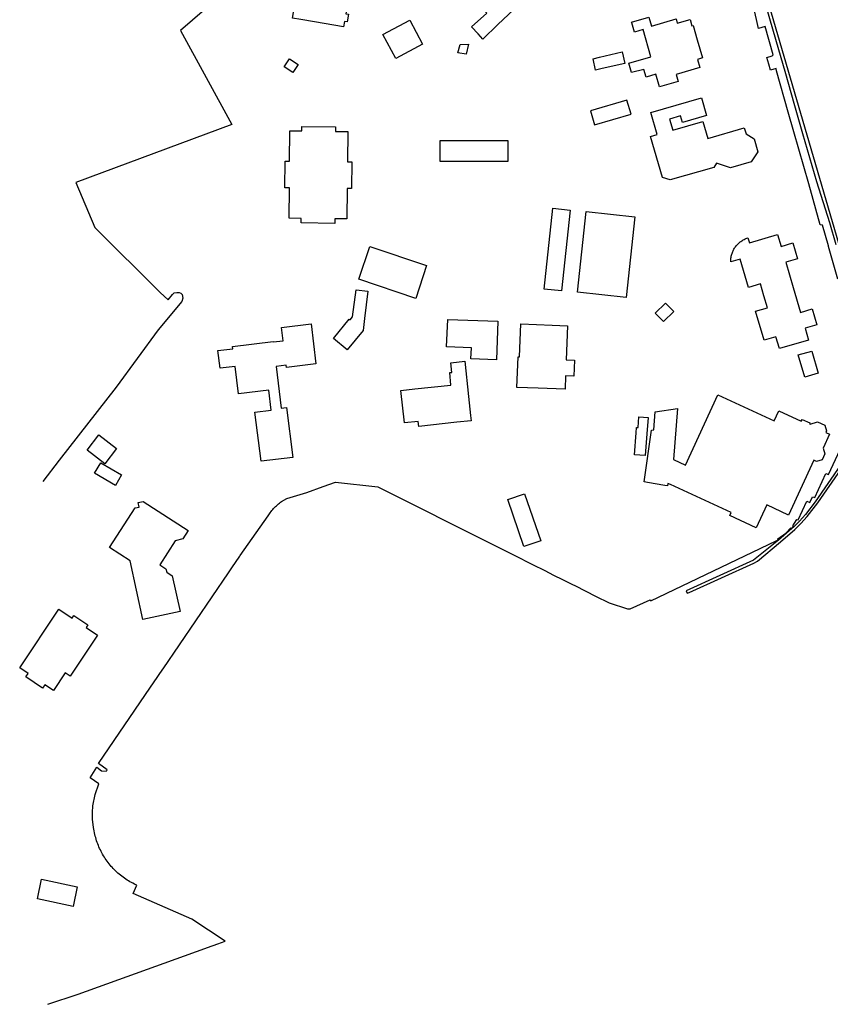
# Model space of a CAD drawing. Header units: metres. Extents: x 155581 to 157790, y 453982 to 460043.
# Tile 68 of 79: x 155713 to 155890, y 459210 to 459424. Entities that reach past the tile are written whole.
import ezdxf

# ---------------------------------------------------------------- set-up
doc = ezdxf.new("R2010")
doc.units = ezdxf.units.M
doc.header["$LTSCALE"] = 4
doc.layers.add('G_OTD', color=32, linetype='CONTINUOUS')
doc.layers.add('G_WGD', color=7, linetype='CONTINUOUS')

msp = doc.modelspace()

# ---------------------------------------------------------------- linework, layer by layer
at = {"layer": 'G_OTD', "linetype": 'Continuous', "transparency": 33554687}
for points in [[(155772.768, 459443.163), (155748.231, 459421.995), (155759.406, 459401.491), (155725.407, 459388.791), (155729.508, 459379.001), (155743.796, 459364.846), (155745.535, 459363.248), (155746.484, 459364.426), (155746.821, 459364.764), (155747.384, 459364.841), (155747.91, 459364.842), (155748.268, 459364.666), (155748.549, 459364.392), (155748.738, 459363.567), (155748.476, 459362.891), (155743.308, 459356.687), (155734.171, 459344.17), (155721.776, 459328.267), (155718.208, 459323.591)], [(155779.577, 459436.539), (155785.918, 459435.435), (155785.196, 459431.287), (155785.72, 459431.196), (155785.199, 459428.206), (155784.738, 459428.286), (155784.269, 459425.596), (155784.809, 459425.502), (155784.521, 459423.849), (155783.935, 459423.951), (155783.723, 459422.736), (155777.411, 459423.835), (155774.446, 459424.352), (155772.656, 459424.664), (155774.841, 459437.363), (155778.257, 459436.769), (155779.577, 459436.539)], [(155891.54, 459367.754), (155889.53, 459374.886), (155889.522, 459374.997), (155888.227, 459379.552), (155887.72, 459379.59), (155885.246, 459388.507), (155881.969, 459399.868), (155880.721, 459404.141), (155878.163, 459413.187), (155878.077, 459413.652), (155876.843, 459413.351), (155876.484, 459414.641), (155876.075, 459416.06), (155877.211, 459416.425), (155877.459, 459416.673), (155875.684, 459422.834), (155874.243, 459422.419), (155871.961, 459432.86)], [(155814.986, 459425.784), (155814.209, 459426.601), (155820.105, 459432.209), (155820.937, 459431.334), (155818.511, 459429.027), (155820.87, 459426.548), (155817.399, 459423.247), (155814.106, 459420.115), (155813.107, 459421.221), (155811.682, 459422.799), (155814.986, 459425.784)], [(155795.129, 459415.849), (155792.331, 459421.105), (155798.184, 459424.222), (155800.983, 459418.966), (155795.129, 459415.849)], [(155860.902, 459419.96), (155862.068, 459415.977), (155860.939, 459415.647), (155861.448, 459413.909), (155856.305, 459412.404), (155856.758, 459410.858), (155852.692, 459409.668), (155851.885, 459412.424), (155849.735, 459411.795), (155849.257, 459413.43), (155846.566, 459412.796), (155845.975, 459414.845), (155850.809, 459416.261), (155849.074, 459422.187), (155847.211, 459421.642), (155846.621, 459423.658), (155846.574, 459423.817), (155850.318, 459424.913), (155850.903, 459422.914), (155856.271, 459424.485), (155856.541, 459423.566), (155859.33, 459424.382), (155859.731, 459423.013), (155859.987, 459423.088), (155860.902, 459419.96)], [(155808.675, 459417.086), (155809.171, 459418.903), (155810.991, 459418.986), (155810.502, 459416.8), (155808.675, 459417.086)], [(155771.977, 459415.818), (155773.871, 459414.582), (155772.701, 459412.789), (155770.807, 459414.025), (155771.977, 459415.818)], [(155845.11, 459414.794), (155840.166, 459413.653), (155838.744, 459413.325), (155838.169, 459415.816), (155839.591, 459416.144), (155844.535, 459417.285), (155845.11, 459414.794)], [(155857.663, 459401.905), (155857.247, 459403.346), (155854.845, 459402.653), (155855.538, 459400.251), (155862.121, 459402.151), (155863.186, 459398.455), (155871.165, 459400.757), (155871.54, 459399.456), (155873.287, 459398.317), (155874.086, 459395.545), (155872.62, 459393.296), (155868.185, 459392.017), (155865.077, 459393.011), (155864.486, 459392.104), (155855.026, 459389.375), (155853.313, 459389.923), (155850.734, 459398.865), (155852.175, 459399.281), (155850.789, 459404.085), (155861.801, 459407.262), (155862.91, 459403.419), (155857.663, 459401.905)], [(155845.576, 459406.762), (155837.645, 459404.449), (155838.486, 459401.368), (155846.47, 459403.697), (155845.576, 459406.762)], [(155784.664, 459399.948), (155784.589, 459393.339), (155785.589, 459393.328), (155785.523, 459387.488), (155784.533, 459387.499), (155784.458, 459380.88), (155781.848, 459380.909), (155781.837, 459379.909), (155774.487, 459379.992), (155774.499, 459380.992), (155771.889, 459381.022), (155771.964, 459387.641), (155770.964, 459387.653), (155771.03, 459393.492), (155771.99, 459393.481), (155772.065, 459400.091), (155774.674, 459400.061), (155774.686, 459401.061), (155782.035, 459400.978), (155782.024, 459399.978), (155784.664, 459399.948)], [(155819.609, 459393.375), (155804.799, 459393.403), (155804.806, 459397.323), (155804.808, 459398.013), (155819.618, 459397.985), (155819.609, 459393.375)], [(155833.163, 459382.791), (155831.258, 459365.184), (155827.504, 459365.59), (155829.409, 459383.197), (155833.163, 459382.791)], [(155834.788, 459364.902), (155836.648, 459382.482), (155847.259, 459381.359), (155845.399, 459363.779), (155834.788, 459364.902)], [(155869.016, 459374.477), (155869.13, 459374.65), (155869.249, 459374.819), (155869.376, 459374.984), (155869.508, 459375.143), (155869.647, 459375.297), (155869.791, 459375.446), (155869.941, 459375.588), (155870.096, 459375.725), (155870.257, 459375.856), (155870.422, 459375.981), (155870.593, 459376.099), (155870.767, 459376.21), (155870.946, 459376.315), (155871.129, 459376.413), (155871.315, 459376.503), (155871.505, 459376.586), (155871.698, 459376.662), (155871.893, 459376.731), (155871.944, 459376.747), (155872.259, 459375.672), (155878.41, 459377.476), (155879.17, 459374.885), (155881.761, 459375.644), (155882.774, 459372.19), (155880.183, 459371.43), (155881.786, 459365.961), (155883.39, 459360.491), (155885.981, 459361.25), (155886.993, 459357.796), (155884.402, 459357.036), (155885.162, 459354.445), (155878.828, 459352.588), (155878.069, 459355.179), (155875.478, 459354.42), (155873.621, 459360.753), (155876.212, 459361.513), (155875.453, 459364.104), (155874.693, 459366.695), (155872.102, 459365.935), (155870.285, 459372.134), (155868.202, 459371.523), (155868.202, 459371.73), (155868.209, 459371.937), (155868.225, 459372.144), (155868.249, 459372.35), (155868.28, 459372.554), (155868.32, 459372.758), (155868.367, 459372.959), (155868.422, 459373.159), (155868.485, 459373.356), (155868.555, 459373.551), (155868.633, 459373.743), (155868.718, 459373.932), (155868.811, 459374.117), (155868.91, 459374.299), (155869.016, 459374.477)], [(155787.106, 459367.753), (155789.531, 459374.867), (155801.829, 459370.689), (155799.504, 459363.54), (155787.106, 459367.753)], [(155786.48, 459365.422), (155789.046, 459365.105), (155788.315, 459359.188), (155788.008, 459356.546), (155784.563, 459352.342), (155781.567, 459354.797), (155785.012, 459359.001), (155785.207, 459358.841), (155785.75, 459359.504), (155786.48, 459365.422)], [(155853.996, 459362.501), (155855.764, 459360.663), (155853.516, 459358.501), (155851.748, 459360.339), (155853.996, 459362.501)], [(155759.588, 459352.582), (155759.528, 459353.07), (155768.38, 459354.16), (155768.395, 459354.041), (155770.578, 459354.31), (155770.223, 459357.198), (155776.674, 459357.992), (155777.748, 459349.268), (155771.287, 459348.473), (155771.227, 459348.959), (155769.063, 459348.693), (155770.178, 459339.641), (155771.329, 459339.783), (155772.672, 459328.875), (155765.764, 459328.024), (155764.446, 459338.734), (155767.979, 459339.169), (155767.443, 459343.523), (155760.865, 459342.713), (155760.125, 459348.729), (155756.838, 459348.324), (155756.362, 459352.185), (155759.588, 459352.582)], [(155806.48, 459358.971), (155817.411, 459358.591), (155817.118, 459350.139), (155811.55, 459350.357), (155811.644, 459352.752), (155806.245, 459352.963), (155806.48, 459358.971)], [(155821.565, 459344.153), (155821.822, 459350.809), (155822.121, 459350.798), (155822.393, 459357.979), (155829.284, 459357.713), (155832.585, 459357.586), (155832.299, 459350.167), (155834.148, 459350.096), (155834.012, 459346.567), (155832.188, 459346.637), (155832.077, 459343.747), (155826.195, 459343.974), (155821.565, 459344.153)], [(155884.357, 459346.352), (155882.933, 459351.207), (155885.86, 459352.065), (155887.284, 459347.21), (155884.357, 459346.352)], [(155807.195, 459344.658), (155806.906, 459347.368), (155807.384, 459347.419), (155807.159, 459349.522), (155810.192, 459349.845), (155811.014, 459342.127), (155811.449, 459338.042), (155811.575, 459336.859), (155808.491, 459336.53), (155800.166, 459335.643), (155800.05, 459336.727), (155797.028, 459336.405), (155796.272, 459343.494), (155799.295, 459343.816), (155807.195, 459344.658)], [(155855.05, 459322.97), (155854.515, 459323.217), (155854.386, 459322.654), (155853.854, 459322.747), (155850.022, 459323.417), (155849.333, 459323.537), (155850.904, 459334.787), (155851.424, 459334.867), (155851.729, 459338.796), (155856.605, 459339.547), (155855.74, 459328.395), (155858.324, 459327.204), (155865.396, 459342.545), (155877.704, 459336.867), (155878.701, 459339.028), (155883.586, 459336.774), (155883.762, 459337.156), (155885.437, 459336.384), (155885.355, 459336.206), (155885.489, 459336.144), (155887.091, 459336.65), (155888.733, 459335.892), (155889.111, 459334.697), (155888.924, 459334.292), (155889.751, 459333.91), (155888.357, 459330.888), (155888.736, 459329.689), (155888.132, 459328.379), (155886.937, 459328.002), (155886.316, 459328.288), (155880.791, 459316.311), (155876.049, 459318.499), (155873.752, 459313.519), (155868.006, 459316.17), (155868.321, 459316.853), (155855.05, 459322.97)], [(155719.26, 459209.609), (155725.856, 459211.853), (155753.504, 459221.766), (155754.121, 459221.987), (155756.312, 459222.773), (155757.963, 459223.365), (155750.643, 459228.179), (155737.904, 459233.758), (155738.703, 459235.571), (155738.462, 459235.68), (155738.138, 459235.834), (155737.817, 459235.996), (155737.5, 459236.164), (155737.187, 459236.34), (155736.878, 459236.523), (155736.573, 459236.712), (155736.273, 459236.908), (155735.977, 459237.111), (155735.685, 459237.32), (155735.398, 459237.536), (155735.116, 459237.758), (155734.839, 459237.986), (155734.568, 459238.22), (155734.301, 459238.461), (155734.04, 459238.707), (155733.785, 459238.959), (155733.535, 459239.217), (155733.291, 459239.48), (155733.104, 459239.69), (155732.87, 459239.963), (155732.642, 459240.241), (155732.421, 459240.524), (155732.207, 459240.812), (155731.998, 459241.104), (155731.796, 459241.401), (155731.601, 459241.703), (155731.413, 459242.009), (155731.231, 459242.319), (155731.057, 459242.633), (155730.889, 459242.95), (155730.729, 459243.271), (155730.575, 459243.596), (155730.429, 459243.924), (155730.291, 459244.256), (155730.16, 459244.59), (155730.036, 459244.927), (155729.92, 459245.267), (155729.811, 459245.609), (155729.71, 459245.954), (155729.617, 459246.301), (155729.199, 459248.133), (155728.992, 459250), (155728.99, 459251.455), (155729.102, 459252.906), (155729.587, 459255.333), (155730.43, 459257.661), (155728.473, 459259), (155729.94, 459261.288), (155731.008, 459260.528), (155732.005, 459260.421), (155732.115, 459260.578), (155732.227, 459260.733), (155730.344, 459262.103), (155741.668, 459278.742), (155742.336, 459279.723), (155742.35, 459279.743), (155744.357, 459282.692), (155744.39, 459282.741), (155758.675, 459303.731), (155758.812, 459303.932), (155759.566, 459305.041), (155760.196, 459305.966), (155761.119, 459307.322), (155761.25, 459307.515), (155767.325, 459316.159), (155767.435, 459316.332), (155767.598, 459316.575), (155767.767, 459316.813), (155767.943, 459317.047), (155768.125, 459317.276), (155768.313, 459317.5), (155768.507, 459317.718), (155768.707, 459317.932), (155768.913, 459318.139), (155769.125, 459318.341), (155769.342, 459318.537), (155769.564, 459318.727), (155769.792, 459318.911), (155770.024, 459319.089), (155770.261, 459319.26), (155771.407, 459319.926), (155775.772, 459321.236), (155779.327, 459322.509), (155781.975, 459323.451), (155791.218, 459322.451), (155816.609, 459309.722), (155820.992, 459307.525), (155824.994, 459305.519), (155827.672, 459304.177), (155829.572, 459303.224), (155831.537, 459302.239), (155833.565, 459301.222), (155834.332, 459300.837), (155838.726, 459298.634), (155841.699, 459297.144), (155845.662, 459295.83), (155846.282, 459295.821), (155850.636, 459297.792), (155850.747, 459297.608), (155878.1, 459310.695), (155878.532, 459310.909), (155878.447, 459311.089), (155880.207, 459312.325), (155881.31, 459313.493), (155881.499, 459313.402), (155881.878, 459313.771), (155881.712, 459313.96), (155882.637, 459315.336), (155882.896, 459315.227), (155884.812, 459319.3), (155885.468, 459319.02), (155886.049, 459320.303), (155886.537, 459320.105), (155888.92, 459325.371), (155889.485, 459325.111), (155895.225, 459337.277)], [(155848.172, 459337.728), (155850.161, 459337.576), (155849.892, 459334.045), (155849.528, 459329.271), (155847.191, 459329.449), (155847.555, 459334.223), (155847.646, 459335.419), (155847.994, 459335.392), (155848.172, 459337.728)], [(155727.831, 459330.478), (155730.405, 459333.793), (155734.279, 459330.784), (155731.705, 459327.47), (155727.831, 459330.478)], [(155730.809, 459327.723), (155735.369, 459325.088), (155734.035, 459322.779), (155729.475, 459325.413), (155730.809, 459327.723)], [(155732.751, 459309.219), (155738.318, 459317.857), (155739.166, 459318.034), (155738.961, 459319.039), (155740.055, 459319.259), (155749.89, 459312.942), (155748.701, 459311.095), (155747.064, 459310.707), (155743.685, 459305.471), (155745.031, 459304.6), (155745.199, 459303.819), (155746.386, 459303.04), (155748.112, 459295.248), (155740.012, 459293.491), (155737.228, 459306.322), (155732.751, 459309.219)], [(155826.773, 459310.676), (155823.09, 459309.448), (155819.574, 459319.722), (155823.256, 459320.953), (155826.773, 459310.676)], [(155714.966, 459281.737), (155713.136, 459282.958), (155721.682, 459295.769), (155724.61, 459293.816), (155724.977, 459294.365), (155727.996, 459292.35), (155727.63, 459291.801), (155730.126, 459290.137), (155724.149, 459281.177), (155723.051, 459281.91), (155720.482, 459278.058), (155718.626, 459279.296), (155718.138, 459278.563), (155714.478, 459281.005), (155714.966, 459281.737)], [(155725.703, 459235.243), (155724.787, 459230.939), (155716.989, 459232.599), (155717.905, 459236.903), (155725.703, 459235.243)]]:
    msp.add_lwpolyline(points, dxfattribs=at)
at = {"layer": 'G_WGD', "linetype": 'Continuous', "transparency": 33554687}
for points in [[(155891.769, 459375.51), (155874.308, 459435.293)], [(155874.559, 459431.9), (155878.609, 459417.833), (155879.968, 459413.105), (155882.116, 459405.638), (155883.874, 459399.512), (155886.897, 459389.014), (155889.758, 459380.091), (155891.126, 459375.307)], [(155897.684, 459335.163), (155886.64, 459319.169), (155884.502, 459316.42), (155883.172, 459314.95), (155881.946, 459313.725), (155881.551, 459313.367), (155878.614, 459310.803), (155873.181, 459306.457), (155858.474, 459299.756), (155858.728, 459299.244), (155859.102, 459299.411), (155873.235, 459305.797), (155874.025, 459306.273), (155879.073, 459310.43), (155882.153, 459313.136), (155883.512, 459314.485), (155884.903, 459316.007), (155887.217, 459318.94), (155898.019, 459334.571)]]:
    msp.add_lwpolyline(points, dxfattribs=at)

doc.saveas('drawing.dxf')
